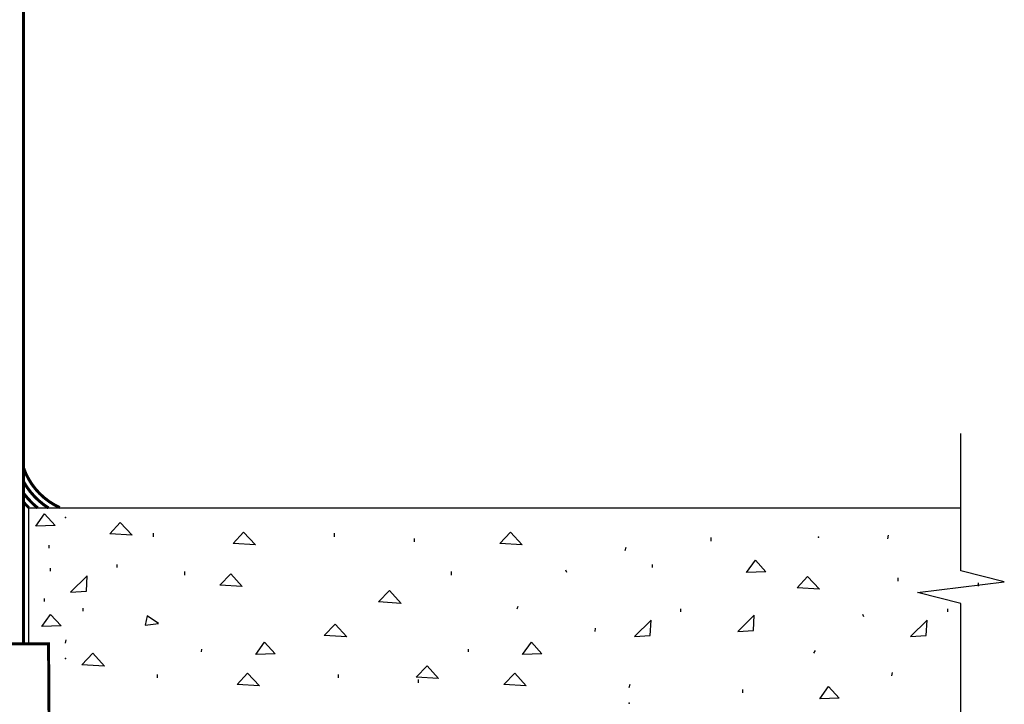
# Model space of a CAD drawing. Extents: x -4.7 to 12.3, y -5.1 to 5.9.
# Tile 22 of 24: x 9.4 to 11, y -3.9 to -2.8. Entities that reach past the tile are written whole.
import ezdxf

# ---------------------------------------------------------------- set-up
doc = ezdxf.new("R2010")
doc.units = 0
doc.layers.add('29', color=7, linetype='CONTINUOUS')
doc.layers.add('31', color=7, linetype='CONTINUOUS')

msp = doc.modelspace()

# ---------------------------------------------------------------- linework, layer by layer
at = {"layer": '29', "linetype": 'CONTINUOUS'}
for p, q in [((9.411181, -3.805431), (9.411181, -3.577271)), ((9.411181, -3.577271), (10.976646, -3.577271))]:
    msp.add_line(p, q, dxfattribs=at)
at = {"layer": '29', "linetype": 'CONTINUOUS', "const_width": 0.005}
for points in [[(9.402158, -2.418272), (9.402158, -3.805454)], [(9.027576, -3.806436), (9.027158, -3.931438), (8.904564, -3.932089), (8.903078, -4.350762), (9.570286, -4.350762), (9.570993, -3.933941), (9.445102, -3.933527), (9.444242, -3.805344), (9.027576, -3.806436)]]:
    msp.add_lwpolyline(points, dxfattribs=at)
at = {"layer": '29', "linetype": 'CONTINUOUS'}
msp.add_lwpolyline([(10.976646, -4.589681), (10.976646, -3.737621), (10.903729, -3.719392), (11.049563, -3.701163), (10.976646, -3.682934), (10.976646, -3.452271)], dxfattribs=at)
at = {"layer": '29', "linetype": 'CONTINUOUS', "const_width": 0.005}
for points in [[(9.463064, -3.576577, -0.205274), (9.402148, -3.509518, -0.205274)], [(9.444215, -3.577271, -0.124554), (9.402158, -3.532915, -0.124554)], [(9.42609, -3.577271, -0.064197), (9.402158, -3.552334, -0.064197)], [(9.411181, -3.576796, -0.022521), (9.402158, -3.567408, -0.022521)]]:
    msp.add_lwpolyline(points, format="xyb", dxfattribs=at)
at = {"layer": '31', "linetype": 'CONTINUOUS'}
for p, q in [((9.620695, -3.625542), (9.620695, -3.619802)), ((9.924279, -3.625542), (9.924279, -3.619802)), ((10.059102, -3.633979), (10.059102, -3.628417)), ((10.557355, -3.632867), (10.557355, -3.626961)), ((10.854076, -3.628987), (10.855263, -3.623081)), ((9.445559, -3.644664), (9.445559, -3.639602)), ((10.412961, -3.648727), (10.414315, -3.642987)), ((9.447589, -3.683273), (9.447589, -3.678211)), ((9.559268, -3.677177), (9.559268, -3.672115)), ((9.673174, -3.689833), (9.673174, -3.684104)), ((10.121206, -3.689833), (10.121206, -3.684104)), ((10.314758, -3.685792), (10.312904, -3.68174)), ((10.458706, -3.677177), (10.458706, -3.672115)), ((10.871309, -3.700001), (10.871309, -3.694262)), ((11.006132, -3.708439), (11.006132, -3.702876)), ((9.437436, -3.734074), (9.437436, -3.729012)), ((9.502413, -3.750332), (9.502413, -3.74527)), ((10.231227, -3.746542), (10.233091, -3.741979)), ((10.506298, -3.751637), (10.506298, -3.746574)), ((10.954496, -3.751637), (10.954496, -3.746574)), ((10.813757, -3.760251), (10.812069, -3.756199)), ((10.362185, -3.784677), (10.362852, -3.778771)), ((9.472695, -3.804417), (9.474049, -3.798677)), ((9.701018, -3.818927), (9.701529, -3.814375)), ((10.149383, -3.818927), (10.149383, -3.814375)), ((10.729892, -3.821001), (10.732257, -3.816439)), ((10.86084, -3.859137), (10.862027, -3.85323)), ((9.62746, -3.86246), (9.62746, -3.85672)), ((9.931043, -3.86246), (9.931043, -3.85672)), ((10.065866, -3.870897), (10.065866, -3.865335)), ((10.419725, -3.878876), (10.421079, -3.873137)), ((10.610495, -3.88781), (10.610495, -3.881904))]:
    msp.add_line(p, q, dxfattribs=at)
for points in [[(9.422922, -3.607578), (9.437609, -3.587161), (9.455328, -3.606568)], [(9.547228, -3.620421), (9.56478, -3.601358), (9.584863, -3.622785)], [(9.754341, -3.636677), (9.771893, -3.617615), (9.791977, -3.639042)], [(10.202206, -3.636677), (10.220435, -3.617615), (10.239841, -3.639042)], [(10.616802, -3.685313), (10.63149, -3.664896), (10.649208, -3.684302)], [(9.732013, -3.706908), (9.750242, -3.687845), (9.769648, -3.709272)], [(9.507799, -3.716833), (9.509154, -3.691354), (9.48131, -3.718521)], [(10.701371, -3.711137), (10.718923, -3.692074), (10.739007, -3.713501)], [(9.998689, -3.735001), (10.016918, -3.715939), (10.036324, -3.737366)], [(9.433074, -3.776241), (9.447762, -3.755824), (9.46548, -3.77523)], [(9.606352, -3.774208), (9.628966, -3.771344), (9.609727, -3.758354)], [(10.454829, -3.791293), (10.456184, -3.765814), (10.42834, -3.79298)], [(10.628251, -3.782921), (10.629428, -3.757441), (10.601751, -3.784608)], [(10.918215, -3.791293), (10.919902, -3.765814), (10.892059, -3.79298)], [(9.907458, -3.791186), (9.925688, -3.772124), (9.945094, -3.793551)], [(9.792477, -3.822979), (9.807164, -3.802563), (9.824883, -3.821969)], [(10.240341, -3.822979), (10.255529, -3.802563), (10.272747, -3.821969)], [(9.500426, -3.840348), (9.518655, -3.821285), (9.538061, -3.842712)], [(10.06185, -3.861418), (10.080079, -3.842355), (10.099486, -3.863783)], [(9.761105, -3.873595), (9.778658, -3.854533), (9.798741, -3.87596)], [(10.20897, -3.873595), (10.227199, -3.854533), (10.246605, -3.87596)], [(10.739507, -3.897439), (10.754194, -3.877022), (10.771913, -3.896428)]]:
    msp.add_lwpolyline(points, close=True, dxfattribs=at)
for p in [(9.472695, -3.59332), (10.737592, -3.626486), (9.472695, -3.83024), (10.419725, -3.904699)]:
    msp.add_point(p, dxfattribs=at)

doc.saveas('drawing.dxf')
